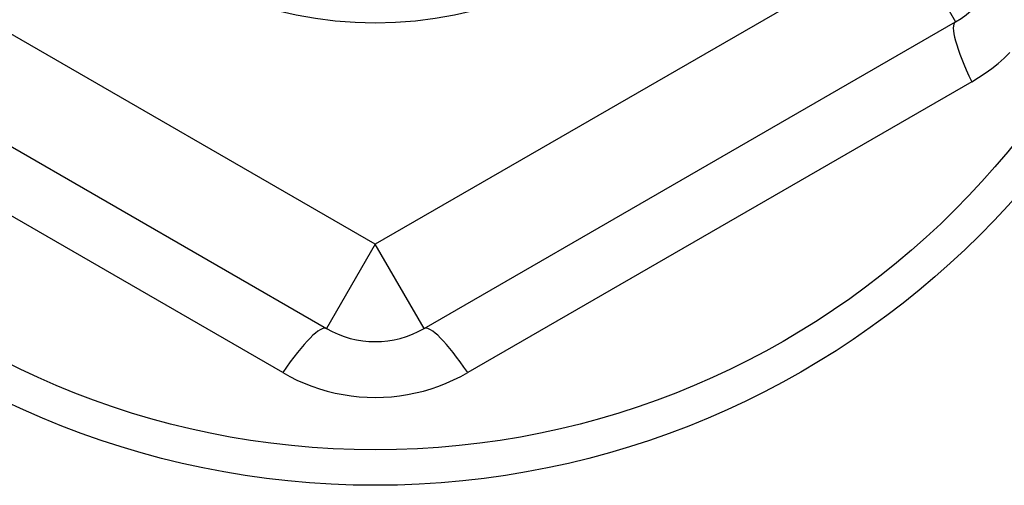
# Model space of a CAD drawing. Header units: inches. Extents: x 40 to 100, y 24.2 to 48.5.
# Tile 39 of 83: x 74.276 to 74.674, y 27.464 to 27.652. Entities that reach past the tile are written whole.
import ezdxf

# ---------------------------------------------------------------- set-up
doc = ezdxf.new("R2010")
doc.units = ezdxf.units.IN
doc.header["$MEASUREMENT"] = 0
doc.layers.add('Visible Edges(ANSI)', color=7, linetype='Continuous', lineweight=25)
doc.layers.add('Visible Tangent Edges(ANSI)', color=7, linetype='Continuous', lineweight=25)

msp = doc.modelspace()

# ---------------------------------------------------------------- linework, layer by layer
at = {"layer": 'Visible Edges(ANSI)'}
for p, q in [((74.1856, 27.65123), (74.40017, 27.52735)), ((74.43954, 27.52735), (74.65411, 27.65123))]:
    msp.add_line(p, q, dxfattribs=at)
for radius in [0.34516, 0.15846]:
    msp.add_circle((74.41986, 27.8092), radius, dxfattribs=at)
for centre, start, end in [((74.63442, 27.68532), 300, 0), ((74.41986, 27.56144), 240, 300)]:
    msp.add_arc(centre, 0.03937, start, end, dxfattribs=at)
at = {"layer": 'Visible Tangent Edges(ANSI)'}
for p, q in [((74.41986, 27.56144), (74.20529, 27.68532)), ((74.63442, 27.68532), (74.41986, 27.56144)), ((74.63442, 27.68532), (74.65411, 27.65123)), ((74.38252, 27.50956), (74.17903, 27.62705)), ((74.66069, 27.62705), (74.45719, 27.50956)), ((74.41986, 27.56144), (74.40017, 27.52735)), ((74.43954, 27.52735), (74.41986, 27.56144))]:
    msp.add_line(p, q, dxfattribs=at)
at = {"layer": 'Visible Tangent Edges(ANSI)', "flags": 128}
for points in [[(74.66069, 27.62705), (74.66343, 27.62872), (74.66612, 27.63051), (74.66873, 27.63242), (74.67127, 27.63446), (74.67372, 27.6366), (74.67608, 27.63885)], [(74.38252, 27.50956), (74.38534, 27.50801), (74.38824, 27.50658), (74.39121, 27.50527), (74.39425, 27.50408), (74.39735, 27.50303), (74.40048, 27.50211), (74.40366, 27.50133), (74.40686, 27.5007), (74.41009, 27.5002), (74.41334, 27.49984), (74.41661, 27.49963), (74.41989, 27.49956), (74.42317, 27.49963), (74.42643, 27.49985), (74.42968, 27.50021), (74.43291, 27.50071), (74.43611, 27.50135), (74.43928, 27.50213), (74.44241, 27.50305), (74.44549, 27.5041), (74.44851, 27.50528), (74.45148, 27.50659), (74.45438, 27.50801), (74.45719, 27.50956)]]:
    msp.add_lwpolyline(points, dxfattribs=at)
at = {"layer": 'Visible Tangent Edges(ANSI)'}
msp.add_circle((74.41986, 27.8092), 0.33084, dxfattribs=at)
for centre, major_axis, start_param, end_param in [((74.67379, 27.61713), (-0.01969, 0.0341), 0, 1.176113), ((74.38049, 27.49325), (0.01969, 0.0341), 0, 1.176113), ((74.45923, 27.49325), (-0.01969, 0.0341), 5.107073, 6.283185)]:
    msp.add_ellipse(centre, major_axis=major_axis, ratio=0.175929, start_param=start_param, end_param=end_param, dxfattribs=at)

doc.saveas('drawing.dxf')
